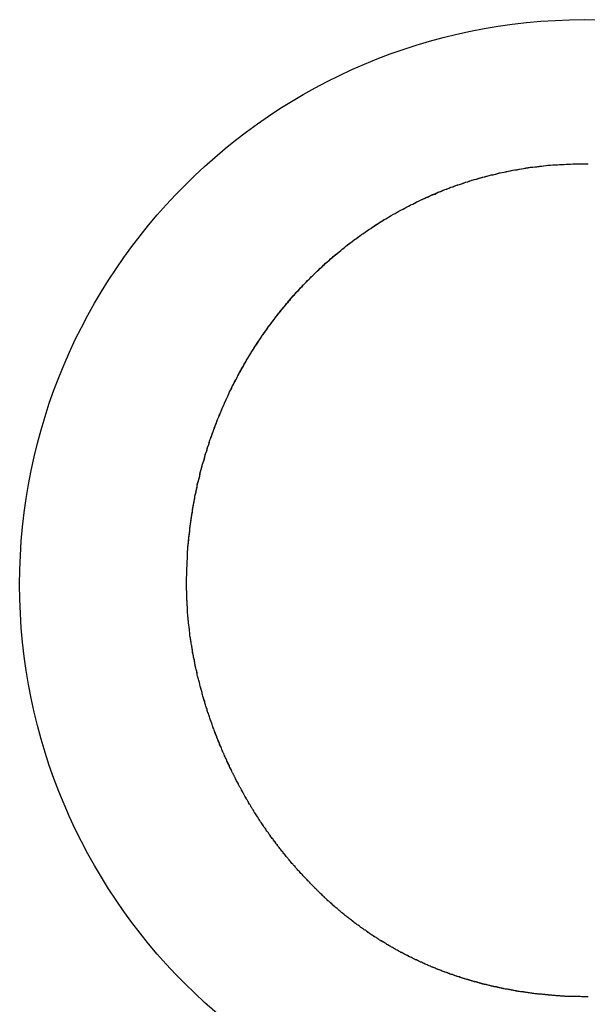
# Model space of a CAD drawing. Extents: x 214 to 2899, y -429 to 1714.
# Tile 14 of 80: x 1016.65 to 1018.58, y 583.99 to 587.35. Entities that reach past the tile are written whole.
import ezdxf

# ---------------------------------------------------------------- set-up
doc = ezdxf.new("R2010")
doc.units = 0
doc.linetypes.add('DURCHGEHEND', pattern=[0])
doc.layers.add('KF_PASSIO_SUB_12_FRONT', color=7, linetype='DURCHGEHEND')

# ---------------------------------------------------------------- blocks, each defined once
blk = doc.blocks.new('KF_PASSIO_SUB_12_FRONT')
at = {"layer": 'KF_PASSIO_SUB_12_FRONT'}
for points in [[(-207.552, -297.702, 0), (-207.552, -297.694, 0), (-207.552, -297.686, 0), (-207.552, -297.678, 0), (-207.551, -297.67, 0), (-207.551, -297.662, 0), (-207.551, -297.654, 0), (-207.551, -297.646, 0), (-207.55, -297.638, 0), (-207.55, -297.63, 0), (-207.55, -297.622, 0), (-207.549, -297.614, 0), (-207.549, -297.606, 0), (-207.548, -297.598, 0), (-207.548, -297.59, 0), (-207.547, -297.582, 0), (-207.547, -297.574, 0), (-207.546, -297.566, 0), (-207.545, -297.558, 0), (-207.544, -297.55, 0), (-207.544, -297.542, 0), (-207.543, -297.534, 0), (-207.542, -297.526, 0), (-207.541, -297.518, 0), (-207.54, -297.51, 0), (-207.539, -297.503, 0), (-207.538, -297.495, 0), (-207.537, -297.487, 0), (-207.536, -297.479, 0), (-207.535, -297.471, 0), (-207.534, -297.463, 0), (-207.532, -297.456, 0), (-207.531, -297.448, 0), (-207.53, -297.44, 0), (-207.528, -297.432, 0), (-207.527, -297.425, 0), (-207.526, -297.417, 0), (-207.524, -297.409, 0), (-207.523, -297.401, 0), (-207.521, -297.394, 0), (-207.519, -297.386, 0), (-207.518, -297.378, 0), (-207.516, -297.371, 0), (-207.515, -297.363, 0), (-207.513, -297.355, 0), (-207.511, -297.348, 0), (-207.509, -297.34, 0), (-207.507, -297.333, 0), (-207.505, -297.325, 0), (-207.504, -297.317, 0), (-207.502, -297.31, 0), (-207.5, -297.302, 0), (-207.498, -297.295, 0), (-207.495, -297.287, 0), (-207.493, -297.28, 0), (-207.491, -297.272, 0), (-207.489, -297.265, 0), (-207.487, -297.257, 0), (-207.484, -297.25, 0), (-207.482, -297.243, 0), (-207.48, -297.235, 0), (-207.477, -297.228, 0), (-207.475, -297.22, 0), (-207.473, -297.213, 0), (-207.47, -297.206, 0), (-207.468, -297.198, 0), (-207.465, -297.191, 0), (-207.462, -297.184, 0), (-207.46, -297.177, 0), (-207.457, -297.169, 0), (-207.454, -297.162, 0), (-207.452, -297.155, 0), (-207.449, -297.148, 0), (-207.446, -297.14, 0), (-207.443, -297.133, 0), (-207.44, -297.126, 0), (-207.437, -297.119, 0), (-207.434, -297.112, 0), (-207.431, -297.105, 0), (-207.428, -297.098, 0), (-207.425, -297.091, 0), (-207.422, -297.084, 0), (-207.419, -297.077, 0), (-207.416, -297.07, 0), (-207.412, -297.063, 0), (-207.409, -297.056, 0), (-207.406, -297.049, 0), (-207.403, -297.042, 0), (-207.399, -297.035, 0), (-207.396, -297.028, 0), (-207.392, -297.021, 0), (-207.389, -297.015, 0), (-207.385, -297.008, 0), (-207.382, -297.001, 0), (-207.378, -296.994, 0), (-207.375, -296.987, 0), (-207.371, -296.981, 0), (-207.367, -296.974, 0), (-207.364, -296.967, 0), (-207.36, -296.961, 0), (-207.356, -296.954, 0), (-207.352, -296.947, 0), (-207.349, -296.941, 0), (-207.345, -296.934, 0), (-207.341, -296.928, 0), (-207.337, -296.921, 0), (-207.333, -296.915, 0), (-207.329, -296.908, 0), (-207.325, -296.902, 0), (-207.321, -296.895, 0), (-207.317, -296.889, 0), (-207.312, -296.883, 0), (-207.308, -296.876, 0), (-207.304, -296.87, 0), (-207.3, -296.864, 0), (-207.296, -296.857, 0), (-207.291, -296.851, 0), (-207.287, -296.845, 0), (-207.283, -296.839, 0), (-207.278, -296.833, 0), (-207.274, -296.826, 0), (-207.269, -296.82, 0), (-207.265, -296.814, 0), (-207.26, -296.808, 0), (-207.256, -296.802, 0), (-207.251, -296.796, 0), (-207.247, -296.79, 0), (-207.242, -296.784, 0), (-207.237, -296.778, 0), (-207.232, -296.772, 0), (-207.228, -296.766, 0), (-207.223, -296.76, 0), (-207.218, -296.755, 0), (-207.213, -296.749, 0), (-207.208, -296.743, 0), (-207.204, -296.737, 0), (-207.199, -296.732, 0), (-207.194, -296.726, 0), (-207.189, -296.72, 0), (-207.184, -296.715, 0), (-207.179, -296.709, 0), (-207.174, -296.703, 0), (-207.169, -296.698, 0), (-207.163, -296.692, 0), (-207.158, -296.687, 0), (-207.153, -296.681, 0), (-207.148, -296.676, 0), (-207.143, -296.671, 0), (-207.137, -296.665, 0), (-207.132, -296.66, 0), (-207.127, -296.654, 0), (-207.121, -296.649, 0), (-207.116, -296.644, 0), (-207.111, -296.639, 0), (-207.105, -296.634, 0), (-207.1, -296.628, 0), (-207.094, -296.623, 0), (-207.089, -296.618, 0), (-207.083, -296.613, 0), (-207.078, -296.608, 0), (-207.072, -296.603, 0), (-207.066, -296.598, 0), (-207.061, -296.593, 0), (-207.055, -296.588, 0), (-207.049, -296.583, 0), (-207.044, -296.578, 0), (-207.038, -296.574, 0), (-207.032, -296.569, 0), (-207.026, -296.564, 0), (-207.02, -296.559, 0), (-207.015, -296.555, 0), (-207.009, -296.55, 0), (-207.003, -296.545, 0), (-206.997, -296.541, 0), (-206.991, -296.536, 0), (-206.985, -296.532, 0), (-206.979, -296.527, 0), (-206.973, -296.523, 0), (-206.967, -296.519, 0), (-206.961, -296.514, 0), (-206.955, -296.51, 0), (-206.948, -296.505, 0), (-206.942, -296.501, 0), (-206.936, -296.497, 0), (-206.93, -296.493, 0), (-206.924, -296.489, 0), (-206.917, -296.484, 0), (-206.911, -296.48, 0), (-206.905, -296.476, 0), (-206.899, -296.472, 0), (-206.892, -296.468, 0), (-206.886, -296.464, 0), (-206.88, -296.46, 0), (-206.873, -296.457, 0), (-206.867, -296.453, 0), (-206.86, -296.449, 0), (-206.854, -296.445, 0), (-206.847, -296.441, 0), (-206.841, -296.438, 0), (-206.834, -296.434, 0), (-206.828, -296.43, 0), (-206.821, -296.427, 0), (-206.815, -296.423, 0), (-206.808, -296.42, 0), (-206.801, -296.416, 0), (-206.795, -296.413, 0), (-206.788, -296.409, 0), (-206.781, -296.406, 0), (-206.775, -296.403, 0), (-206.768, -296.399, 0), (-206.761, -296.396, 0), (-206.754, -296.393, 0), (-206.748, -296.39, 0), (-206.741, -296.387, 0), (-206.734, -296.384, 0), (-206.727, -296.381, 0), (-206.72, -296.377, 0), (-206.713, -296.375, 0), (-206.706, -296.372, 0), (-206.7, -296.369, 0), (-206.693, -296.366, 0), (-206.686, -296.363, 0), (-206.679, -296.36, 0), (-206.672, -296.357, 0), (-206.665, -296.355, 0), (-206.658, -296.352, 0), (-206.651, -296.349, 0), (-206.644, -296.347, 0), (-206.637, -296.344, 0), (-206.63, -296.342, 0), (-206.622, -296.339, 0), (-206.615, -296.337, 0), (-206.608, -296.335, 0), (-206.601, -296.332, 0), (-206.594, -296.33, 0), (-206.587, -296.328, 0), (-206.579, -296.325, 0), (-206.572, -296.323, 0), (-206.565, -296.321, 0), (-206.558, -296.319, 0), (-206.551, -296.317, 0), (-206.543, -296.315, 0), (-206.536, -296.313, 0), (-206.529, -296.311, 0), (-206.521, -296.309, 0), (-206.514, -296.307, 0), (-206.507, -296.306, 0), (-206.499, -296.304, 0), (-206.492, -296.302, 0), (-206.485, -296.3, 0), (-206.477, -296.299, 0), (-206.47, -296.297, 0), (-206.462, -296.296, 0), (-206.455, -296.294, 0), (-206.448, -296.293, 0), (-206.44, -296.291, 0), (-206.433, -296.29, 0), (-206.425, -296.289, 0), (-206.418, -296.287, 0), (-206.41, -296.286, 0), (-206.403, -296.285, 0), (-206.395, -296.284, 0), (-206.388, -296.283, 0), (-206.38, -296.281, 0), (-206.373, -296.28, 0), (-206.365, -296.279, 0), (-206.358, -296.279, 0), (-206.35, -296.278, 0), (-206.342, -296.277, 0), (-206.335, -296.276, 0), (-206.327, -296.275, 0), (-206.32, -296.274, 0), (-206.312, -296.274, 0), (-206.304, -296.273, 0), (-206.297, -296.273, 0), (-206.289, -296.272, 0), (-206.281, -296.271, 0), (-206.274, -296.271, 0), (-206.266, -296.271, 0), (-206.258, -296.27, 0), (-206.251, -296.27, 0), (-206.243, -296.27, 0), (-206.235, -296.269, 0), (-206.227, -296.269, 0), (-206.22, -296.269, 0), (-206.212, -296.269, 0), (-206.204, -296.269, 0), (-206.197, -296.269, 0)], [(-207.552, -297.702, 0), (-207.552, -297.694, 0), (-207.552, -297.686, 0), (-207.552, -297.678, 0), (-207.551, -297.67, 0), (-207.551, -297.662, 0), (-207.551, -297.654, 0), (-207.551, -297.647, 0), (-207.55, -297.639, 0), (-207.55, -297.631, 0), (-207.55, -297.623, 0), (-207.549, -297.615, 0), (-207.549, -297.607, 0), (-207.548, -297.599, 0), (-207.548, -297.591, 0), (-207.547, -297.583, 0), (-207.547, -297.576, 0), (-207.546, -297.568, 0), (-207.545, -297.56, 0), (-207.545, -297.552, 0), (-207.544, -297.544, 0), (-207.543, -297.537, 0), (-207.542, -297.529, 0), (-207.541, -297.521, 0), (-207.54, -297.513, 0), (-207.539, -297.505, 0), (-207.538, -297.498, 0), (-207.537, -297.49, 0), (-207.536, -297.482, 0), (-207.535, -297.474, 0), (-207.534, -297.467, 0), (-207.533, -297.459, 0), (-207.532, -297.451, 0), (-207.53, -297.443, 0), (-207.529, -297.436, 0), (-207.528, -297.428, 0), (-207.526, -297.42, 0), (-207.525, -297.413, 0), (-207.523, -297.405, 0), (-207.522, -297.397, 0), (-207.52, -297.39, 0), (-207.519, -297.382, 0), (-207.517, -297.374, 0), (-207.515, -297.367, 0), (-207.514, -297.359, 0), (-207.512, -297.352, 0), (-207.51, -297.344, 0), (-207.508, -297.337, 0), (-207.506, -297.329, 0), (-207.505, -297.321, 0), (-207.503, -297.314, 0), (-207.501, -297.306, 0), (-207.499, -297.299, 0), (-207.497, -297.291, 0), (-207.494, -297.284, 0), (-207.492, -297.277, 0), (-207.49, -297.269, 0), (-207.488, -297.262, 0), (-207.486, -297.254, 0), (-207.483, -297.247, 0), (-207.481, -297.239, 0), (-207.479, -297.232, 0), (-207.476, -297.225, 0), (-207.474, -297.217, 0), (-207.472, -297.21, 0), (-207.469, -297.203, 0), (-207.466, -297.195, 0), (-207.464, -297.188, 0), (-207.461, -297.181, 0), (-207.459, -297.174, 0), (-207.456, -297.166, 0), (-207.453, -297.159, 0), (-207.45, -297.152, 0), (-207.448, -297.145, 0), (-207.445, -297.138, 0), (-207.442, -297.131, 0), (-207.439, -297.123, 0), (-207.436, -297.116, 0), (-207.433, -297.109, 0), (-207.43, -297.102, 0), (-207.427, -297.095, 0), (-207.424, -297.088, 0), (-207.421, -297.081, 0), (-207.418, -297.074, 0), (-207.414, -297.067, 0), (-207.411, -297.06, 0), (-207.408, -297.053, 0), (-207.405, -297.046, 0), (-207.401, -297.039, 0), (-207.398, -297.032, 0), (-207.395, -297.025, 0), (-207.391, -297.019, 0), (-207.388, -297.012, 0), (-207.384, -297.005, 0), (-207.38, -296.998, 0), (-207.377, -296.991, 0), (-207.373, -296.985, 0), (-207.37, -296.978, 0), (-207.366, -296.971, 0), (-207.362, -296.965, 0), (-207.358, -296.958, 0), (-207.355, -296.951, 0), (-207.351, -296.945, 0), (-207.347, -296.938, 0), (-207.343, -296.931, 0), (-207.339, -296.925, 0), (-207.335, -296.918, 0), (-207.331, -296.912, 0), (-207.327, -296.905, 0), (-207.323, -296.899, 0), (-207.319, -296.892, 0), (-207.315, -296.886, 0), (-207.311, -296.88, 0), (-207.306, -296.873, 0), (-207.302, -296.867, 0), (-207.298, -296.861, 0), (-207.294, -296.854, 0), (-207.289, -296.848, 0), (-207.285, -296.842, 0), (-207.28, -296.836, 0), (-207.276, -296.829, 0), (-207.272, -296.823, 0), (-207.267, -296.817, 0), (-207.262, -296.811, 0), (-207.258, -296.805, 0), (-207.253, -296.799, 0), (-207.249, -296.793, 0), (-207.244, -296.787, 0), (-207.239, -296.781, 0), (-207.235, -296.775, 0), (-207.23, -296.769, 0), (-207.225, -296.763, 0), (-207.22, -296.757, 0), (-207.215, -296.751, 0), (-207.211, -296.745, 0), (-207.206, -296.74, 0), (-207.201, -296.734, 0), (-207.196, -296.728, 0), (-207.191, -296.722, 0), (-207.186, -296.717, 0), (-207.181, -296.711, 0), (-207.176, -296.705, 0), (-207.17, -296.7, 0), (-207.165, -296.694, 0), (-207.16, -296.689, 0), (-207.155, -296.683, 0), (-207.15, -296.678, 0), (-207.144, -296.672, 0), (-207.139, -296.667, 0), (-207.134, -296.662, 0), (-207.128, -296.656, 0), (-207.123, -296.651, 0), (-207.118, -296.646, 0), (-207.112, -296.64, 0), (-207.107, -296.635, 0), (-207.101, -296.63, 0), (-207.096, -296.625, 0), (-207.09, -296.62, 0), (-207.085, -296.614, 0), (-207.079, -296.609, 0), (-207.073, -296.604, 0), (-207.068, -296.599, 0), (-207.062, -296.594, 0), (-207.056, -296.589, 0), (-207.051, -296.584, 0), (-207.045, -296.58, 0), (-207.039, -296.575, 0), (-207.033, -296.57, 0), (-207.027, -296.565, 0), (-207.021, -296.56, 0), (-207.016, -296.556, 0), (-207.01, -296.551, 0), (-207.004, -296.546, 0), (-206.998, -296.542, 0), (-206.992, -296.537, 0), (-206.986, -296.533, 0), (-206.98, -296.528, 0), (-206.974, -296.524, 0), (-206.968, -296.519, 0), (-206.961, -296.515, 0), (-206.955, -296.51, 0), (-206.949, -296.506, 0), (-206.943, -296.502, 0), (-206.937, -296.497, 0), (-206.93, -296.493, 0), (-206.924, -296.489, 0), (-206.918, -296.485, 0), (-206.912, -296.481, 0), (-206.905, -296.477, 0), (-206.899, -296.472, 0), (-206.893, -296.468, 0), (-206.886, -296.464, 0), (-206.88, -296.461, 0), (-206.873, -296.457, 0), (-206.867, -296.453, 0), (-206.86, -296.449, 0), (-206.854, -296.445, 0), (-206.847, -296.441, 0), (-206.841, -296.438, 0), (-206.834, -296.434, 0), (-206.828, -296.43, 0), (-206.821, -296.427, 0), (-206.814, -296.423, 0), (-206.808, -296.42, 0), (-206.801, -296.416, 0), (-206.794, -296.413, 0), (-206.788, -296.409, 0), (-206.781, -296.406, 0), (-206.774, -296.403, 0), (-206.767, -296.399, 0), (-206.761, -296.396, 0), (-206.754, -296.393, 0), (-206.747, -296.39, 0), (-206.74, -296.386, 0), (-206.733, -296.383, 0), (-206.726, -296.38, 0), (-206.72, -296.377, 0), (-206.713, -296.374, 0), (-206.706, -296.371, 0), (-206.699, -296.368, 0), (-206.692, -296.365, 0), (-206.685, -296.363, 0), (-206.678, -296.36, 0), (-206.671, -296.357, 0), (-206.664, -296.354, 0), (-206.657, -296.352, 0), (-206.65, -296.349, 0), (-206.643, -296.347, 0), (-206.636, -296.344, 0), (-206.628, -296.341, 0), (-206.621, -296.339, 0), (-206.614, -296.337, 0), (-206.607, -296.334, 0), (-206.6, -296.332, 0), (-206.593, -296.33, 0), (-206.586, -296.327, 0), (-206.578, -296.325, 0), (-206.571, -296.323, 0), (-206.564, -296.321, 0), (-206.557, -296.319, 0), (-206.549, -296.317, 0), (-206.542, -296.315, 0), (-206.535, -296.313, 0), (-206.527, -296.311, 0), (-206.52, -296.309, 0), (-206.513, -296.307, 0), (-206.505, -296.305, 0), (-206.498, -296.304, 0), (-206.491, -296.302, 0), (-206.483, -296.3, 0), (-206.476, -296.299, 0), (-206.469, -296.297, 0), (-206.461, -296.295, 0), (-206.454, -296.294, 0), (-206.446, -296.292, 0), (-206.439, -296.291, 0), (-206.431, -296.29, 0), (-206.424, -296.288, 0), (-206.417, -296.287, 0), (-206.409, -296.286, 0), (-206.402, -296.285, 0), (-206.394, -296.283, 0), (-206.387, -296.282, 0), (-206.379, -296.281, 0), (-206.372, -296.28, 0), (-206.364, -296.279, 0), (-206.356, -296.278, 0), (-206.349, -296.277, 0), (-206.341, -296.277, 0), (-206.334, -296.276, 0), (-206.326, -296.275, 0), (-206.319, -296.274, 0), (-206.311, -296.274, 0), (-206.303, -296.273, 0), (-206.296, -296.272, 0), (-206.288, -296.272, 0), (-206.281, -296.271, 0), (-206.273, -296.271, 0), (-206.265, -296.271, 0), (-206.258, -296.27, 0), (-206.25, -296.27, 0), (-206.243, -296.27, 0), (-206.235, -296.269, 0), (-206.227, -296.269, 0), (-206.22, -296.269, 0), (-206.212, -296.269, 0), (-206.204, -296.269, 0), (-206.197, -296.269, 0)], [(-206.197, -296.269, 0), (-206.192, -296.269, 0), (-206.188, -296.269, 0), (-206.183, -296.269, 0)], [(-206.197, -296.269, 0), (-206.192, -296.269, 0), (-206.188, -296.269, 0), (-206.183, -296.269, 0)], [(-207.138, -298.711, 0), (-207.141, -298.708, 0), (-207.144, -298.705, 0), (-207.146, -298.702, 0), (-207.149, -298.7, 0), (-207.152, -298.697, 0), (-207.154, -298.694, 0), (-207.157, -298.691, 0), (-207.159, -298.689, 0), (-207.162, -298.686, 0), (-207.165, -298.683, 0), (-207.167, -298.68, 0), (-207.17, -298.677, 0), (-207.172, -298.675, 0), (-207.175, -298.672, 0), (-207.177, -298.669, 0), (-207.18, -298.666, 0), (-207.182, -298.663, 0), (-207.185, -298.66, 0), (-207.188, -298.657, 0), (-207.19, -298.655, 0), (-207.193, -298.652, 0), (-207.195, -298.649, 0), (-207.198, -298.646, 0), (-207.2, -298.643, 0), (-207.202, -298.64, 0), (-207.205, -298.637, 0), (-207.207, -298.634, 0), (-207.21, -298.631, 0), (-207.212, -298.628, 0), (-207.215, -298.625, 0), (-207.217, -298.622, 0), (-207.22, -298.619, 0), (-207.222, -298.616, 0), (-207.224, -298.613, 0), (-207.227, -298.61, 0), (-207.229, -298.607, 0), (-207.232, -298.604, 0), (-207.234, -298.601, 0), (-207.236, -298.598, 0), (-207.239, -298.595, 0), (-207.241, -298.592, 0), (-207.243, -298.589, 0), (-207.246, -298.586, 0), (-207.248, -298.583, 0), (-207.25, -298.579, 0), (-207.253, -298.576, 0), (-207.255, -298.573, 0), (-207.257, -298.57, 0), (-207.26, -298.567, 0), (-207.262, -298.564, 0), (-207.264, -298.561, 0), (-207.267, -298.558, 0), (-207.269, -298.554, 0), (-207.271, -298.551, 0), (-207.273, -298.548, 0), (-207.276, -298.545, 0), (-207.278, -298.542, 0), (-207.28, -298.539, 0), (-207.282, -298.535, 0), (-207.284, -298.532, 0), (-207.287, -298.529, 0), (-207.289, -298.526, 0), (-207.291, -298.522, 0), (-207.293, -298.519, 0), (-207.295, -298.516, 0), (-207.298, -298.513, 0), (-207.3, -298.51, 0), (-207.302, -298.506, 0), (-207.304, -298.503, 0), (-207.306, -298.5, 0), (-207.308, -298.496, 0), (-207.31, -298.493, 0), (-207.312, -298.49, 0), (-207.315, -298.487, 0), (-207.317, -298.483, 0), (-207.319, -298.48, 0), (-207.321, -298.477, 0), (-207.323, -298.473, 0), (-207.325, -298.47, 0), (-207.327, -298.467, 0), (-207.329, -298.463, 0), (-207.331, -298.46, 0), (-207.333, -298.457, 0), (-207.335, -298.453, 0), (-207.337, -298.45, 0), (-207.339, -298.446, 0), (-207.341, -298.443, 0), (-207.343, -298.44, 0), (-207.345, -298.436, 0), (-207.347, -298.433, 0), (-207.349, -298.429, 0), (-207.351, -298.426, 0), (-207.353, -298.423, 0), (-207.355, -298.419, 0), (-207.357, -298.416, 0), (-207.359, -298.412, 0), (-207.361, -298.409, 0), (-207.362, -298.405, 0), (-207.364, -298.402, 0), (-207.366, -298.399, 0), (-207.368, -298.395, 0), (-207.37, -298.392, 0), (-207.372, -298.388, 0), (-207.374, -298.385, 0), (-207.376, -298.381, 0), (-207.377, -298.378, 0), (-207.379, -298.374, 0), (-207.381, -298.371, 0), (-207.383, -298.367, 0), (-207.385, -298.364, 0), (-207.386, -298.36, 0), (-207.388, -298.357, 0), (-207.39, -298.353, 0), (-207.392, -298.35, 0), (-207.393, -298.346, 0), (-207.395, -298.343, 0), (-207.397, -298.339, 0), (-207.399, -298.335, 0), (-207.4, -298.332, 0), (-207.402, -298.328, 0), (-207.404, -298.325, 0), (-207.406, -298.321, 0), (-207.407, -298.318, 0), (-207.409, -298.314, 0), (-207.411, -298.311, 0), (-207.412, -298.307, 0), (-207.414, -298.303, 0), (-207.415, -298.3, 0), (-207.417, -298.296, 0), (-207.419, -298.293, 0), (-207.42, -298.289, 0), (-207.422, -298.285, 0), (-207.424, -298.282, 0), (-207.425, -298.278, 0), (-207.427, -298.275, 0), (-207.428, -298.271, 0), (-207.43, -298.267, 0), (-207.431, -298.264, 0), (-207.433, -298.26, 0), (-207.434, -298.256, 0), (-207.436, -298.253, 0), (-207.438, -298.249, 0), (-207.439, -298.245, 0), (-207.441, -298.242, 0), (-207.442, -298.238, 0), (-207.444, -298.234, 0), (-207.445, -298.231, 0), (-207.446, -298.227, 0), (-207.448, -298.223, 0), (-207.449, -298.22, 0), (-207.451, -298.216, 0), (-207.452, -298.212, 0), (-207.454, -298.209, 0), (-207.455, -298.205, 0), (-207.456, -298.201, 0), (-207.458, -298.198, 0), (-207.459, -298.194, 0), (-207.461, -298.19, 0), (-207.462, -298.187, 0), (-207.463, -298.183, 0), (-207.465, -298.179, 0), (-207.466, -298.175, 0), (-207.467, -298.172, 0), (-207.469, -298.168, 0), (-207.47, -298.164, 0), (-207.471, -298.161, 0), (-207.472, -298.157, 0), (-207.474, -298.153, 0), (-207.475, -298.149, 0), (-207.476, -298.146, 0), (-207.477, -298.142, 0), (-207.479, -298.138, 0), (-207.48, -298.134, 0), (-207.481, -298.131, 0), (-207.482, -298.127, 0), (-207.484, -298.123, 0), (-207.485, -298.119, 0), (-207.486, -298.116, 0), (-207.487, -298.112, 0), (-207.488, -298.108, 0), (-207.489, -298.104, 0), (-207.49, -298.101, 0), (-207.492, -298.097, 0), (-207.493, -298.093, 0), (-207.494, -298.089, 0), (-207.495, -298.086, 0), (-207.496, -298.082, 0), (-207.497, -298.078, 0), (-207.498, -298.074, 0), (-207.499, -298.07, 0), (-207.5, -298.067, 0), (-207.501, -298.063, 0), (-207.502, -298.059, 0), (-207.503, -298.055, 0), (-207.504, -298.052, 0), (-207.505, -298.048, 0), (-207.506, -298.044, 0), (-207.507, -298.04, 0), (-207.508, -298.036, 0), (-207.509, -298.033, 0), (-207.51, -298.029, 0), (-207.511, -298.025, 0), (-207.512, -298.021, 0), (-207.513, -298.017, 0), (-207.514, -298.014, 0), (-207.515, -298.01, 0), (-207.516, -298.006, 0), (-207.517, -298.002, 0), (-207.517, -297.998, 0), (-207.518, -297.995, 0), (-207.519, -297.991, 0), (-207.52, -297.987, 0), (-207.521, -297.983, 0), (-207.522, -297.979, 0), (-207.522, -297.976, 0), (-207.523, -297.972, 0), (-207.524, -297.968, 0), (-207.525, -297.964, 0), (-207.525, -297.96, 0), (-207.526, -297.956, 0), (-207.527, -297.953, 0), (-207.528, -297.949, 0), (-207.528, -297.945, 0), (-207.529, -297.941, 0), (-207.53, -297.937, 0), (-207.531, -297.934, 0), (-207.531, -297.93, 0), (-207.532, -297.926, 0), (-207.533, -297.922, 0), (-207.533, -297.918, 0), (-207.534, -297.915, 0), (-207.534, -297.911, 0), (-207.535, -297.907, 0), (-207.536, -297.903, 0), (-207.536, -297.899, 0), (-207.537, -297.895, 0), (-207.537, -297.892, 0), (-207.538, -297.888, 0), (-207.538, -297.884, 0), (-207.539, -297.88, 0), (-207.54, -297.876, 0), (-207.54, -297.873, 0), (-207.541, -297.869, 0), (-207.541, -297.865, 0), (-207.542, -297.861, 0), (-207.542, -297.857, 0), (-207.542, -297.853, 0), (-207.543, -297.85, 0), (-207.543, -297.846, 0), (-207.544, -297.842, 0), (-207.544, -297.838, 0), (-207.545, -297.834, 0), (-207.545, -297.831, 0), (-207.545, -297.827, 0), (-207.546, -297.823, 0), (-207.546, -297.819, 0), (-207.546, -297.815, 0), (-207.547, -297.812, 0), (-207.547, -297.808, 0), (-207.547, -297.804, 0), (-207.548, -297.8, 0), (-207.548, -297.796, 0), (-207.548, -297.793, 0), (-207.549, -297.789, 0), (-207.549, -297.785, 0), (-207.549, -297.781, 0), (-207.549, -297.777, 0), (-207.55, -297.774, 0), (-207.55, -297.77, 0), (-207.55, -297.766, 0), (-207.55, -297.762, 0), (-207.55, -297.758, 0), (-207.551, -297.755, 0), (-207.551, -297.751, 0), (-207.551, -297.747, 0), (-207.551, -297.743, 0), (-207.551, -297.74, 0), (-207.551, -297.736, 0), (-207.551, -297.732, 0), (-207.551, -297.728, 0), (-207.551, -297.724, 0), (-207.552, -297.721, 0), (-207.552, -297.717, 0), (-207.552, -297.713, 0), (-207.552, -297.709, 0), (-207.552, -297.706, 0), (-207.552, -297.702, 0)], [(-207.138, -298.711, 0), (-207.141, -298.708, 0), (-207.144, -298.705, 0), (-207.146, -298.702, 0), (-207.149, -298.7, 0), (-207.152, -298.697, 0), (-207.154, -298.694, 0), (-207.157, -298.691, 0), (-207.159, -298.689, 0), (-207.162, -298.686, 0), (-207.165, -298.683, 0), (-207.167, -298.68, 0), (-207.17, -298.677, 0), (-207.172, -298.675, 0), (-207.175, -298.672, 0), (-207.177, -298.669, 0), (-207.18, -298.666, 0), (-207.182, -298.663, 0), (-207.185, -298.66, 0), (-207.188, -298.657, 0), (-207.19, -298.655, 0), (-207.193, -298.652, 0), (-207.195, -298.649, 0), (-207.198, -298.646, 0), (-207.2, -298.643, 0), (-207.202, -298.64, 0), (-207.205, -298.637, 0), (-207.207, -298.634, 0), (-207.21, -298.631, 0), (-207.212, -298.628, 0), (-207.215, -298.625, 0), (-207.217, -298.622, 0), (-207.22, -298.619, 0), (-207.222, -298.616, 0), (-207.224, -298.613, 0), (-207.227, -298.61, 0), (-207.229, -298.607, 0), (-207.232, -298.604, 0), (-207.234, -298.601, 0), (-207.236, -298.598, 0), (-207.239, -298.595, 0), (-207.241, -298.592, 0), (-207.243, -298.589, 0), (-207.246, -298.586, 0), (-207.248, -298.583, 0), (-207.25, -298.58, 0), (-207.253, -298.576, 0), (-207.255, -298.573, 0), (-207.257, -298.57, 0), (-207.26, -298.567, 0), (-207.262, -298.564, 0), (-207.264, -298.561, 0), (-207.266, -298.558, 0), (-207.269, -298.554, 0), (-207.271, -298.551, 0), (-207.273, -298.548, 0), (-207.276, -298.545, 0), (-207.278, -298.542, 0), (-207.28, -298.539, 0), (-207.282, -298.535, 0), (-207.284, -298.532, 0), (-207.287, -298.529, 0), (-207.289, -298.526, 0), (-207.291, -298.523, 0), (-207.293, -298.519, 0), (-207.295, -298.516, 0), (-207.297, -298.513, 0), (-207.3, -298.51, 0), (-207.302, -298.506, 0), (-207.304, -298.503, 0), (-207.306, -298.5, 0), (-207.308, -298.496, 0), (-207.31, -298.493, 0), (-207.312, -298.49, 0), (-207.314, -298.487, 0), (-207.317, -298.483, 0), (-207.319, -298.48, 0), (-207.321, -298.477, 0), (-207.323, -298.473, 0), (-207.325, -298.47, 0), (-207.327, -298.467, 0), (-207.329, -298.463, 0), (-207.331, -298.46, 0), (-207.333, -298.457, 0), (-207.335, -298.453, 0), (-207.337, -298.45, 0), (-207.339, -298.447, 0), (-207.341, -298.443, 0), (-207.343, -298.44, 0), (-207.345, -298.436, 0), (-207.347, -298.433, 0), (-207.349, -298.43, 0), (-207.351, -298.426, 0), (-207.353, -298.423, 0), (-207.355, -298.419, 0), (-207.357, -298.416, 0), (-207.359, -298.412, 0), (-207.36, -298.409, 0), (-207.362, -298.406, 0), (-207.364, -298.402, 0), (-207.366, -298.399, 0), (-207.368, -298.395, 0), (-207.37, -298.392, 0), (-207.372, -298.388, 0), (-207.374, -298.385, 0), (-207.375, -298.381, 0), (-207.377, -298.378, 0), (-207.379, -298.374, 0), (-207.381, -298.371, 0), (-207.383, -298.367, 0), (-207.385, -298.364, 0), (-207.386, -298.36, 0), (-207.388, -298.357, 0), (-207.39, -298.353, 0), (-207.392, -298.35, 0), (-207.393, -298.346, 0), (-207.395, -298.343, 0), (-207.397, -298.339, 0), (-207.399, -298.336, 0), (-207.4, -298.332, 0), (-207.402, -298.329, 0), (-207.404, -298.325, 0), (-207.405, -298.321, 0), (-207.407, -298.318, 0), (-207.409, -298.314, 0), (-207.41, -298.311, 0), (-207.412, -298.307, 0), (-207.414, -298.304, 0), (-207.415, -298.3, 0), (-207.417, -298.296, 0), (-207.419, -298.293, 0), (-207.42, -298.289, 0), (-207.422, -298.286, 0), (-207.423, -298.282, 0), (-207.425, -298.278, 0), (-207.427, -298.275, 0), (-207.428, -298.271, 0), (-207.43, -298.268, 0), (-207.431, -298.264, 0), (-207.433, -298.26, 0), (-207.434, -298.257, 0), (-207.436, -298.253, 0), (-207.437, -298.249, 0), (-207.439, -298.246, 0), (-207.44, -298.242, 0), (-207.442, -298.238, 0), (-207.443, -298.235, 0), (-207.445, -298.231, 0), (-207.446, -298.227, 0), (-207.448, -298.224, 0), (-207.449, -298.22, 0), (-207.451, -298.216, 0), (-207.452, -298.213, 0), (-207.453, -298.209, 0), (-207.455, -298.205, 0), (-207.456, -298.202, 0), (-207.458, -298.198, 0), (-207.459, -298.194, 0), (-207.46, -298.191, 0), (-207.462, -298.187, 0), (-207.463, -298.183, 0), (-207.464, -298.179, 0), (-207.466, -298.176, 0), (-207.467, -298.172, 0), (-207.468, -298.168, 0), (-207.47, -298.165, 0), (-207.471, -298.161, 0), (-207.472, -298.157, 0), (-207.474, -298.153, 0), (-207.475, -298.15, 0), (-207.476, -298.146, 0), (-207.477, -298.142, 0), (-207.479, -298.139, 0), (-207.48, -298.135, 0), (-207.481, -298.131, 0), (-207.482, -298.127, 0), (-207.483, -298.124, 0), (-207.485, -298.12, 0), (-207.486, -298.116, 0), (-207.487, -298.112, 0), (-207.488, -298.109, 0), (-207.489, -298.105, 0), (-207.49, -298.101, 0), (-207.491, -298.097, 0), (-207.493, -298.094, 0), (-207.494, -298.09, 0), (-207.495, -298.086, 0), (-207.496, -298.082, 0), (-207.497, -298.078, 0), (-207.498, -298.075, 0), (-207.499, -298.071, 0), (-207.5, -298.067, 0), (-207.501, -298.063, 0), (-207.502, -298.06, 0), (-207.503, -298.056, 0), (-207.504, -298.052, 0), (-207.505, -298.048, 0), (-207.506, -298.044, 0), (-207.507, -298.041, 0), (-207.508, -298.037, 0), (-207.509, -298.033, 0), (-207.51, -298.029, 0), (-207.511, -298.025, 0), (-207.512, -298.022, 0), (-207.513, -298.018, 0), (-207.514, -298.014, 0), (-207.515, -298.01, 0), (-207.516, -298.006, 0), (-207.516, -298.003, 0), (-207.517, -297.999, 0), (-207.518, -297.995, 0), (-207.519, -297.991, 0), (-207.52, -297.987, 0), (-207.521, -297.984, 0), (-207.521, -297.98, 0), (-207.522, -297.976, 0), (-207.523, -297.972, 0), (-207.524, -297.968, 0), (-207.525, -297.965, 0), (-207.525, -297.961, 0), (-207.526, -297.957, 0), (-207.527, -297.953, 0), (-207.528, -297.949, 0), (-207.528, -297.945, 0), (-207.529, -297.942, 0), (-207.53, -297.938, 0), (-207.53, -297.934, 0), (-207.531, -297.93, 0), (-207.532, -297.926, 0), (-207.532, -297.923, 0), (-207.533, -297.919, 0), (-207.534, -297.915, 0), (-207.534, -297.911, 0), (-207.535, -297.907, 0), (-207.536, -297.903, 0), (-207.536, -297.9, 0), (-207.537, -297.896, 0), (-207.537, -297.892, 0), (-207.538, -297.888, 0), (-207.538, -297.884, 0), (-207.539, -297.881, 0), (-207.54, -297.877, 0), (-207.54, -297.873, 0), (-207.541, -297.869, 0), (-207.541, -297.865, 0), (-207.542, -297.861, 0), (-207.542, -297.858, 0), (-207.542, -297.854, 0), (-207.543, -297.85, 0), (-207.543, -297.846, 0), (-207.544, -297.842, 0), (-207.544, -297.839, 0), (-207.545, -297.835, 0), (-207.545, -297.831, 0), (-207.545, -297.827, 0), (-207.546, -297.823, 0), (-207.546, -297.819, 0), (-207.546, -297.816, 0), (-207.547, -297.812, 0), (-207.547, -297.808, 0), (-207.547, -297.804, 0), (-207.548, -297.8, 0), (-207.548, -297.797, 0), (-207.548, -297.793, 0), (-207.549, -297.789, 0), (-207.549, -297.785, 0), (-207.549, -297.781, 0), (-207.549, -297.778, 0), (-207.55, -297.774, 0), (-207.55, -297.77, 0), (-207.55, -297.766, 0), (-207.55, -297.762, 0), (-207.55, -297.759, 0), (-207.551, -297.755, 0), (-207.551, -297.751, 0), (-207.551, -297.747, 0), (-207.551, -297.743, 0), (-207.551, -297.74, 0), (-207.551, -297.736, 0), (-207.551, -297.732, 0), (-207.551, -297.728, 0), (-207.551, -297.725, 0), (-207.552, -297.721, 0), (-207.552, -297.717, 0), (-207.552, -297.713, 0), (-207.552, -297.709, 0), (-207.552, -297.706, 0), (-207.552, -297.702, 0)], [(-206.183, -299.107, 0), (-206.187, -299.107, 0), (-206.191, -299.107, 0), (-206.194, -299.107, 0), (-206.198, -299.107, 0), (-206.202, -299.107, 0), (-206.206, -299.107, 0), (-206.21, -299.106, 0), (-206.214, -299.106, 0), (-206.218, -299.106, 0), (-206.222, -299.106, 0), (-206.226, -299.106, 0), (-206.23, -299.106, 0), (-206.234, -299.106, 0), (-206.238, -299.106, 0), (-206.242, -299.105, 0), (-206.245, -299.105, 0), (-206.249, -299.105, 0), (-206.253, -299.105, 0), (-206.257, -299.105, 0), (-206.261, -299.105, 0), (-206.265, -299.104, 0), (-206.269, -299.104, 0), (-206.273, -299.104, 0), (-206.277, -299.104, 0), (-206.28, -299.103, 0), (-206.284, -299.103, 0), (-206.288, -299.103, 0), (-206.292, -299.103, 0), (-206.296, -299.102, 0), (-206.3, -299.102, 0), (-206.304, -299.102, 0), (-206.307, -299.101, 0), (-206.311, -299.101, 0), (-206.315, -299.101, 0), (-206.319, -299.1, 0), (-206.323, -299.1, 0), (-206.327, -299.1, 0), (-206.331, -299.099, 0), (-206.334, -299.099, 0), (-206.338, -299.099, 0), (-206.342, -299.098, 0), (-206.346, -299.098, 0), (-206.35, -299.097, 0), (-206.353, -299.097, 0), (-206.357, -299.096, 0), (-206.361, -299.096, 0), (-206.365, -299.096, 0), (-206.369, -299.095, 0), (-206.373, -299.095, 0), (-206.376, -299.094, 0), (-206.38, -299.094, 0), (-206.384, -299.093, 0), (-206.388, -299.093, 0), (-206.391, -299.092, 0), (-206.395, -299.092, 0), (-206.399, -299.091, 0), (-206.403, -299.09, 0), (-206.407, -299.09, 0), (-206.41, -299.089, 0), (-206.414, -299.089, 0), (-206.418, -299.088, 0), (-206.422, -299.088, 0), (-206.425, -299.087, 0), (-206.429, -299.086, 0), (-206.433, -299.086, 0), (-206.437, -299.085, 0), (-206.44, -299.084, 0), (-206.444, -299.084, 0), (-206.448, -299.083, 0), (-206.451, -299.082, 0), (-206.455, -299.082, 0), (-206.459, -299.081, 0), (-206.463, -299.08, 0), (-206.466, -299.08, 0), (-206.47, -299.079, 0), (-206.474, -299.078, 0), (-206.477, -299.077, 0), (-206.481, -299.077, 0), (-206.485, -299.076, 0), (-206.488, -299.075, 0), (-206.492, -299.074, 0), (-206.496, -299.073, 0), (-206.499, -299.073, 0), (-206.503, -299.072, 0), (-206.507, -299.071, 0), (-206.51, -299.07, 0), (-206.514, -299.069, 0), (-206.518, -299.068, 0), (-206.521, -299.068, 0), (-206.525, -299.067, 0), (-206.529, -299.066, 0), (-206.532, -299.065, 0), (-206.536, -299.064, 0), (-206.54, -299.063, 0), (-206.543, -299.062, 0), (-206.547, -299.061, 0), (-206.55, -299.06, 0), (-206.554, -299.059, 0), (-206.558, -299.058, 0), (-206.561, -299.057, 0), (-206.565, -299.056, 0), (-206.568, -299.055, 0), (-206.572, -299.054, 0), (-206.576, -299.053, 0), (-206.579, -299.052, 0), (-206.583, -299.051, 0), (-206.586, -299.05, 0), (-206.59, -299.049, 0), (-206.593, -299.048, 0), (-206.597, -299.047, 0), (-206.6, -299.046, 0), (-206.604, -299.045, 0), (-206.608, -299.044, 0), (-206.611, -299.043, 0), (-206.615, -299.042, 0), (-206.618, -299.041, 0), (-206.622, -299.039, 0), (-206.625, -299.038, 0), (-206.629, -299.037, 0), (-206.632, -299.036, 0), (-206.636, -299.035, 0), (-206.639, -299.034, 0), (-206.643, -299.032, 0), (-206.646, -299.031, 0), (-206.65, -299.03, 0), (-206.653, -299.029, 0), (-206.657, -299.027, 0), (-206.66, -299.026, 0), (-206.664, -299.025, 0), (-206.667, -299.024, 0), (-206.671, -299.022, 0), (-206.674, -299.021, 0), (-206.677, -299.02, 0), (-206.681, -299.019, 0), (-206.684, -299.017, 0), (-206.688, -299.016, 0), (-206.691, -299.015, 0), (-206.695, -299.013, 0), (-206.698, -299.012, 0), (-206.702, -299.01, 0), (-206.705, -299.009, 0), (-206.708, -299.008, 0), (-206.712, -299.006, 0), (-206.715, -299.005, 0), (-206.719, -299.003, 0), (-206.722, -299.002, 0), (-206.725, -299.001, 0), (-206.729, -298.999, 0), (-206.732, -298.998, 0), (-206.735, -298.996, 0), (-206.739, -298.995, 0), (-206.742, -298.993, 0), (-206.745, -298.992, 0), (-206.749, -298.99, 0), (-206.752, -298.989, 0), (-206.756, -298.987, 0), (-206.759, -298.986, 0), (-206.762, -298.984, 0), (-206.765, -298.983, 0), (-206.769, -298.981, 0), (-206.772, -298.98, 0), (-206.775, -298.978, 0), (-206.779, -298.976, 0), (-206.782, -298.975, 0), (-206.785, -298.973, 0), (-206.789, -298.972, 0), (-206.792, -298.97, 0), (-206.795, -298.968, 0), (-206.798, -298.967, 0), (-206.802, -298.965, 0), (-206.805, -298.963, 0), (-206.808, -298.962, 0), (-206.811, -298.96, 0), (-206.815, -298.958, 0), (-206.818, -298.956, 0), (-206.821, -298.955, 0), (-206.824, -298.953, 0), (-206.828, -298.951, 0), (-206.831, -298.95, 0), (-206.834, -298.948, 0), (-206.837, -298.946, 0), (-206.84, -298.944, 0), (-206.844, -298.942, 0), (-206.847, -298.941, 0), (-206.85, -298.939, 0), (-206.853, -298.937, 0), (-206.856, -298.935, 0), (-206.86, -298.933, 0), (-206.863, -298.932, 0), (-206.866, -298.93, 0), (-206.869, -298.928, 0), (-206.872, -298.926, 0), (-206.875, -298.924, 0), (-206.878, -298.922, 0), (-206.882, -298.92, 0), (-206.885, -298.918, 0), (-206.888, -298.916, 0), (-206.891, -298.915, 0), (-206.894, -298.913, 0), (-206.897, -298.911, 0), (-206.9, -298.909, 0), (-206.903, -298.907, 0), (-206.906, -298.905, 0), (-206.909, -298.903, 0), (-206.913, -298.901, 0), (-206.916, -298.899, 0), (-206.919, -298.897, 0), (-206.922, -298.895, 0), (-206.925, -298.893, 0), (-206.928, -298.891, 0), (-206.931, -298.889, 0), (-206.934, -298.886, 0), (-206.937, -298.884, 0), (-206.94, -298.882, 0), (-206.943, -298.88, 0), (-206.946, -298.878, 0), (-206.949, -298.876, 0), (-206.952, -298.874, 0), (-206.955, -298.872, 0), (-206.958, -298.87, 0), (-206.961, -298.867, 0), (-206.964, -298.865, 0), (-206.967, -298.863, 0), (-206.97, -298.861, 0), (-206.973, -298.859, 0), (-206.976, -298.857, 0), (-206.979, -298.854, 0), (-206.982, -298.852, 0), (-206.984, -298.85, 0), (-206.987, -298.848, 0), (-206.99, -298.845, 0), (-206.993, -298.843, 0), (-206.996, -298.841, 0), (-206.999, -298.839, 0), (-207.002, -298.836, 0), (-207.005, -298.834, 0), (-207.008, -298.832, 0), (-207.011, -298.83, 0), (-207.013, -298.827, 0), (-207.016, -298.825, 0), (-207.019, -298.823, 0), (-207.022, -298.82, 0), (-207.025, -298.818, 0), (-207.028, -298.815, 0), (-207.03, -298.813, 0), (-207.033, -298.811, 0), (-207.036, -298.808, 0), (-207.039, -298.806, 0), (-207.042, -298.803, 0), (-207.045, -298.801, 0), (-207.047, -298.799, 0), (-207.05, -298.796, 0), (-207.053, -298.794, 0), (-207.056, -298.791, 0), (-207.058, -298.789, 0), (-207.061, -298.786, 0), (-207.064, -298.784, 0), (-207.067, -298.781, 0), (-207.069, -298.779, 0), (-207.072, -298.776, 0), (-207.075, -298.774, 0), (-207.078, -298.771, 0), (-207.08, -298.769, 0), (-207.083, -298.766, 0), (-207.086, -298.764, 0), (-207.088, -298.761, 0), (-207.091, -298.759, 0), (-207.094, -298.756, 0), (-207.097, -298.753, 0), (-207.099, -298.751, 0), (-207.102, -298.748, 0), (-207.105, -298.746, 0), (-207.107, -298.743, 0), (-207.11, -298.74, 0), (-207.112, -298.738, 0), (-207.115, -298.735, 0), (-207.118, -298.732, 0), (-207.12, -298.73, 0), (-207.123, -298.727, 0), (-207.126, -298.724, 0), (-207.128, -298.722, 0), (-207.131, -298.719, 0), (-207.133, -298.716, 0), (-207.136, -298.713, 0), (-207.138, -298.711, 0)], [(-206.183, -299.107, 0), (-206.186, -299.107, 0), (-206.19, -299.107, 0), (-206.194, -299.107, 0), (-206.198, -299.107, 0), (-206.202, -299.107, 0), (-206.206, -299.107, 0), (-206.21, -299.106, 0), (-206.214, -299.106, 0), (-206.218, -299.106, 0), (-206.222, -299.106, 0), (-206.225, -299.106, 0), (-206.229, -299.106, 0), (-206.233, -299.106, 0), (-206.237, -299.106, 0), (-206.241, -299.106, 0), (-206.245, -299.105, 0), (-206.249, -299.105, 0), (-206.253, -299.105, 0), (-206.256, -299.105, 0), (-206.26, -299.105, 0), (-206.264, -299.104, 0), (-206.268, -299.104, 0), (-206.272, -299.104, 0), (-206.276, -299.104, 0), (-206.28, -299.103, 0), (-206.284, -299.103, 0), (-206.287, -299.103, 0), (-206.291, -299.103, 0), (-206.295, -299.102, 0), (-206.299, -299.102, 0), (-206.303, -299.102, 0), (-206.307, -299.101, 0), (-206.31, -299.101, 0), (-206.314, -299.101, 0), (-206.318, -299.101, 0), (-206.322, -299.1, 0), (-206.326, -299.1, 0), (-206.33, -299.099, 0), (-206.333, -299.099, 0), (-206.337, -299.099, 0), (-206.341, -299.098, 0), (-206.345, -299.098, 0), (-206.349, -299.097, 0), (-206.352, -299.097, 0), (-206.356, -299.097, 0), (-206.36, -299.096, 0), (-206.364, -299.096, 0), (-206.368, -299.095, 0), (-206.371, -299.095, 0), (-206.375, -299.094, 0), (-206.379, -299.094, 0), (-206.383, -299.093, 0), (-206.386, -299.093, 0), (-206.39, -299.092, 0), (-206.394, -299.092, 0), (-206.398, -299.091, 0), (-206.402, -299.091, 0), (-206.405, -299.09, 0), (-206.409, -299.089, 0), (-206.413, -299.089, 0), (-206.417, -299.088, 0), (-206.42, -299.088, 0), (-206.424, -299.087, 0), (-206.428, -299.087, 0), (-206.431, -299.086, 0), (-206.435, -299.085, 0), (-206.439, -299.085, 0), (-206.443, -299.084, 0), (-206.446, -299.083, 0), (-206.45, -299.083, 0), (-206.454, -299.082, 0), (-206.458, -299.081, 0), (-206.461, -299.081, 0), (-206.465, -299.08, 0), (-206.469, -299.079, 0), (-206.472, -299.078, 0), (-206.476, -299.078, 0), (-206.48, -299.077, 0), (-206.483, -299.076, 0), (-206.487, -299.075, 0), (-206.491, -299.075, 0), (-206.494, -299.074, 0), (-206.498, -299.073, 0), (-206.502, -299.072, 0), (-206.505, -299.071, 0), (-206.509, -299.07, 0), (-206.513, -299.07, 0), (-206.516, -299.069, 0), (-206.52, -299.068, 0), (-206.524, -299.067, 0), (-206.527, -299.066, 0), (-206.531, -299.065, 0), (-206.535, -299.064, 0), (-206.538, -299.063, 0), (-206.542, -299.063, 0), (-206.545, -299.062, 0), (-206.549, -299.061, 0), (-206.553, -299.06, 0), (-206.556, -299.059, 0), (-206.56, -299.058, 0), (-206.564, -299.057, 0), (-206.567, -299.056, 0), (-206.571, -299.055, 0), (-206.574, -299.054, 0), (-206.578, -299.053, 0), (-206.581, -299.052, 0), (-206.585, -299.051, 0), (-206.589, -299.05, 0), (-206.592, -299.049, 0), (-206.596, -299.048, 0), (-206.599, -299.046, 0), (-206.603, -299.045, 0), (-206.606, -299.044, 0), (-206.61, -299.043, 0), (-206.614, -299.042, 0), (-206.617, -299.041, 0), (-206.621, -299.04, 0), (-206.624, -299.039, 0), (-206.628, -299.037, 0), (-206.631, -299.036, 0), (-206.635, -299.035, 0), (-206.638, -299.034, 0), (-206.642, -299.033, 0), (-206.645, -299.031, 0), (-206.649, -299.03, 0), (-206.652, -299.029, 0), (-206.656, -299.028, 0), (-206.659, -299.027, 0), (-206.663, -299.025, 0), (-206.666, -299.024, 0), (-206.67, -299.023, 0), (-206.673, -299.021, 0), (-206.677, -299.02, 0), (-206.68, -299.019, 0), (-206.683, -299.018, 0), (-206.687, -299.016, 0), (-206.69, -299.015, 0), (-206.694, -299.014, 0), (-206.697, -299.012, 0), (-206.701, -299.011, 0), (-206.704, -299.009, 0), (-206.707, -299.008, 0), (-206.711, -299.007, 0), (-206.714, -299.005, 0), (-206.718, -299.004, 0), (-206.721, -299.002, 0), (-206.725, -299.001, 0), (-206.728, -299, 0), (-206.731, -298.998, 0), (-206.735, -298.997, 0), (-206.738, -298.995, 0), (-206.741, -298.994, 0), (-206.745, -298.992, 0), (-206.748, -298.991, 0), (-206.751, -298.989, 0), (-206.755, -298.988, 0), (-206.758, -298.986, 0), (-206.762, -298.984, 0), (-206.765, -298.983, 0), (-206.768, -298.981, 0), (-206.772, -298.98, 0), (-206.775, -298.978, 0), (-206.778, -298.977, 0), (-206.781, -298.975, 0), (-206.785, -298.973, 0), (-206.788, -298.972, 0), (-206.791, -298.97, 0), (-206.795, -298.969, 0), (-206.798, -298.967, 0), (-206.801, -298.965, 0), (-206.804, -298.964, 0), (-206.808, -298.962, 0), (-206.811, -298.96, 0), (-206.814, -298.958, 0), (-206.818, -298.957, 0), (-206.821, -298.955, 0), (-206.824, -298.953, 0), (-206.827, -298.952, 0), (-206.83, -298.95, 0), (-206.834, -298.948, 0), (-206.837, -298.946, 0), (-206.84, -298.944, 0), (-206.843, -298.943, 0), (-206.847, -298.941, 0), (-206.85, -298.939, 0), (-206.853, -298.937, 0), (-206.856, -298.935, 0), (-206.859, -298.934, 0), (-206.862, -298.932, 0), (-206.866, -298.93, 0), (-206.869, -298.928, 0), (-206.872, -298.926, 0), (-206.875, -298.924, 0), (-206.878, -298.922, 0), (-206.881, -298.92, 0), (-206.884, -298.918, 0), (-206.888, -298.917, 0), (-206.891, -298.915, 0), (-206.894, -298.913, 0), (-206.897, -298.911, 0), (-206.9, -298.909, 0), (-206.903, -298.907, 0), (-206.906, -298.905, 0), (-206.909, -298.903, 0), (-206.912, -298.901, 0), (-206.915, -298.899, 0), (-206.919, -298.897, 0), (-206.922, -298.895, 0), (-206.925, -298.893, 0), (-206.928, -298.891, 0), (-206.931, -298.889, 0), (-206.934, -298.887, 0), (-206.937, -298.884, 0), (-206.94, -298.882, 0), (-206.943, -298.88, 0), (-206.946, -298.878, 0), (-206.949, -298.876, 0), (-206.952, -298.874, 0), (-206.955, -298.872, 0), (-206.958, -298.87, 0), (-206.961, -298.867, 0), (-206.964, -298.865, 0), (-206.967, -298.863, 0), (-206.97, -298.861, 0), (-206.973, -298.859, 0), (-206.976, -298.857, 0), (-206.979, -298.854, 0), (-206.982, -298.852, 0), (-206.985, -298.85, 0), (-206.987, -298.848, 0), (-206.99, -298.845, 0), (-206.993, -298.843, 0), (-206.996, -298.841, 0), (-206.999, -298.839, 0), (-207.002, -298.836, 0), (-207.005, -298.834, 0), (-207.008, -298.832, 0), (-207.011, -298.829, 0), (-207.014, -298.827, 0), (-207.016, -298.825, 0), (-207.019, -298.822, 0), (-207.022, -298.82, 0), (-207.025, -298.818, 0), (-207.028, -298.815, 0), (-207.031, -298.813, 0), (-207.033, -298.811, 0), (-207.036, -298.808, 0), (-207.039, -298.806, 0), (-207.042, -298.803, 0), (-207.045, -298.801, 0), (-207.047, -298.799, 0), (-207.05, -298.796, 0), (-207.053, -298.794, 0), (-207.056, -298.791, 0), (-207.059, -298.789, 0), (-207.061, -298.786, 0), (-207.064, -298.784, 0), (-207.067, -298.781, 0), (-207.07, -298.779, 0), (-207.072, -298.776, 0), (-207.075, -298.774, 0), (-207.078, -298.771, 0), (-207.08, -298.769, 0), (-207.083, -298.766, 0), (-207.086, -298.764, 0), (-207.089, -298.761, 0), (-207.091, -298.758, 0), (-207.094, -298.756, 0), (-207.097, -298.753, 0), (-207.099, -298.751, 0), (-207.102, -298.748, 0), (-207.105, -298.745, 0), (-207.107, -298.743, 0), (-207.11, -298.74, 0), (-207.113, -298.738, 0), (-207.115, -298.735, 0), (-207.118, -298.732, 0), (-207.12, -298.73, 0), (-207.123, -298.727, 0), (-207.126, -298.724, 0), (-207.128, -298.722, 0), (-207.131, -298.719, 0), (-207.133, -298.716, 0), (-207.136, -298.713, 0), (-207.138, -298.711, 0)]]:
    blk.add_polyline3d(points, dxfattribs=at)
blk.add_circle((-206.1966, -297.7019), 1.9239, dxfattribs=at)
blk.add_circle((-206.1966, -297.7019), 1.9239, dxfattribs=at)

msp = doc.modelspace()

# ---------------------------------------------------------------- block references
at = {"layer": 'KF_PASSIO_SUB_12_FRONT'}
msp.add_blockref('KF_PASSIO_SUB_12_FRONT', (1224.7682, 883.1268), dxfattribs=at)

doc.saveas('drawing.dxf')
